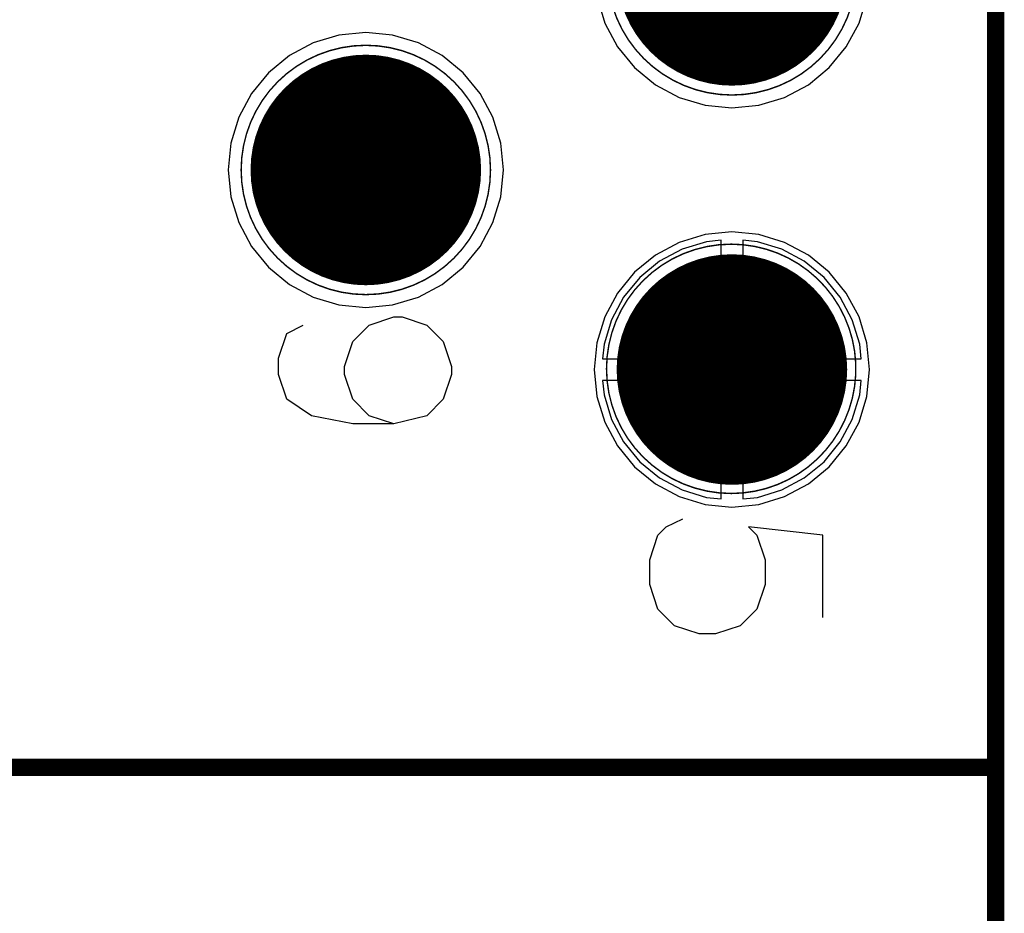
# Model space of a CAD drawing. Header units: millimetres. Extents: x 138 to 555, y 26 to 334.
# Tile 233 of 256: x 168.85 to 175.68, y 200.19 to 206.4. Entities that reach past the tile are written whole.
import ezdxf

# ---------------------------------------------------------------- set-up
doc = ezdxf.new("R2010")
doc.units = ezdxf.units.MM
for name, color, linetype in [('BottomLayer', 5, 'Continuous'), ('BottomSolder', 6, 'Continuous'), ('DrillDrawing', 1, 'Continuous'), ('Mechanical27', 56, 'Continuous'), ('MidLayer1', 16, 'Continuous'), ('MidLayer2', 76, 'Continuous'), ('MidLayer3', 90, 'Continuous'), ('MidLayer4', 156, 'Continuous'), ('MultiLayer', 9, 'Continuous'), ('PadHoleLayer', 156, 'Continuous'), ('TopLayer', 1, 'Continuous'), ('TopOverlay', 2, 'Continuous'), ('TopSolder', 216, 'Continuous')]:
    doc.layers.add(name, color=color, linetype=linetype)

# ---------------------------------------------------------------- blocks, each defined once
blk = doc.blocks.new('CON_DB9_MALE_TYCO_3_1634580_2_517')
at = {"layer": 'BottomLayer', "const_width": 0.75}
for points in [[(2.395, 8.77, 1), (3.145, 8.77, 1)], [(5.165, 8.77, 1), (5.915, 8.77, 1)], [(3.78, 6.23, 1), (4.53, 6.23, 1)]]:
    blk.add_lwpolyline(points, format="xyb", close=True, dxfattribs=at)
at = {"layer": 'BottomSolder', "const_width": 0.8}
for points in [[(2.37, 8.77, 1), (3.17, 8.77, 1)], [(5.14, 8.77, 1), (5.94, 8.77, 1)], [(3.755, 6.23, 1), (4.555, 6.23, 1)]]:
    blk.add_lwpolyline(points, format="xyb", close=True, dxfattribs=at)
at = {"layer": 'Mechanical27'}
for p, q in [((5.3202, 9.2748), (5.2726, 8.8463)), ((5.7963, 9.2748), (5.3202, 9.2748)), ((5.2726, 8.8463), (5.3202, 8.8939)), ((5.3202, 8.8939), (5.463, 8.9415)), ((5.463, 8.9415), (5.6059, 8.9415)), ((5.6059, 8.9415), (5.7487, 8.8939)), ((5.7487, 8.8939), (5.8439, 8.7987)), ((5.8439, 8.7987), (5.8915, 8.6559)), ((5.8915, 8.6559), (5.8915, 8.5607)), ((5.8915, 8.5607), (5.8439, 8.4178)), ((5.2726, 8.3702), (5.225, 8.4654)), ((5.8439, 8.4178), (5.7487, 8.3226)), ((5.3202, 8.3226), (5.2726, 8.3702)), ((5.463, 8.275), (5.3202, 8.3226)), ((5.6059, 8.275), (5.463, 8.275)), ((5.7487, 8.3226), (5.6059, 8.275)), ((3.9678, 6.6522), (4.1107, 6.6998)), ((4.1107, 6.6998), (4.1583, 6.6998)), ((4.1583, 6.6998), (4.3011, 6.6522)), ((3.8726, 6.557), (3.9678, 6.6522)), ((4.3011, 6.6522), (4.3963, 6.557)), ((3.825, 6.4141), (3.8726, 6.557)), ((4.3963, 6.557), (4.4439, 6.3665)), ((3.825, 6.3665), (3.825, 6.4141)), ((3.8726, 6.2237), (3.825, 6.3665)), ((4.4439, 6.3665), (4.3963, 6.2237)), ((4.4439, 6.3665), (4.4439, 6.1285)), ((3.9678, 6.1285), (3.8726, 6.2237)), ((4.3963, 6.2237), (4.3011, 6.1285)), ((4.1107, 6.0809), (3.9678, 6.1285)), ((4.1583, 6.0809), (4.1107, 6.0809)), ((4.3011, 6.1285), (4.1583, 6.0809)), ((4.4439, 6.1285), (4.3963, 5.8904)), ((4.3963, 5.8904), (4.3011, 5.7476)), ((3.9202, 5.7476), (3.8726, 5.8428)), ((4.063, 5.7), (3.9202, 5.7476)), ((4.3011, 5.7476), (4.1583, 5.7)), ((4.1583, 5.7), (4.063, 5.7))]:
    blk.add_line(p, q, dxfattribs=at)
at = {"layer": 'Mechanical27', "const_width": 0.01}
for points in [[(12, 10.6), (-12, 10.6)], [(8.3, -2.3), (8.3, 10.6)]]:
    blk.add_lwpolyline(points, dxfattribs=at)
at = {"layer": 'Mechanical27'}
for points, const_width in [([(8.2975, 10.6, 1), (8.3025, 10.6, 1)], 0.005), ([(3.635, 8.77, 1), (1.905, 8.77, 1)], 0.01), ([(6.4, 8.765, 1), (4.67, 8.765, 1)], 0.01), ([(3.6325, 8.77, 1), (3.6375, 8.77, 1)], 0.005), ([(4.6675, 8.765, 1), (4.6725, 8.765, 1)], 0.005), ([(6.3975, 8.765, 1), (6.4025, 8.765, 1)], 0.005), ([(5.02, 6.23, 1), (3.29, 6.23, 1)], 0.01), ([(3.2875, 6.23, 1), (3.2925, 6.23, 1)], 0.005), ([(5.0175, 6.23, 1), (5.0225, 6.23, 1)], 0.005)]:
    blk.add_lwpolyline(points, format="xyb", close=True, dxfattribs=dict(at, const_width=const_width))
at = {"layer": 'MidLayer1', "const_width": 0.75}
for points in [[(2.395, 8.77, 1), (3.145, 8.77, 1)], [(5.165, 8.77, 1), (5.915, 8.77, 1)], [(3.78, 6.23, 1), (4.53, 6.23, 1)]]:
    blk.add_lwpolyline(points, format="xyb", close=True, dxfattribs=at)
at = {"layer": 'MidLayer2', "const_width": 0.75}
for points in [[(2.395, 8.77, 1), (3.145, 8.77, 1)], [(5.165, 8.77, 1), (5.915, 8.77, 1)], [(3.78, 6.23, 1), (4.53, 6.23, 1)]]:
    blk.add_lwpolyline(points, format="xyb", close=True, dxfattribs=at)
at = {"layer": 'MidLayer3', "const_width": 0.75}
for points in [[(2.395, 8.77, 1), (3.145, 8.77, 1)], [(5.165, 8.77, 1), (5.915, 8.77, 1)], [(3.78, 6.23, 1), (4.53, 6.23, 1)]]:
    blk.add_lwpolyline(points, format="xyb", close=True, dxfattribs=at)
at = {"layer": 'MidLayer4', "const_width": 0.75}
for points in [[(2.395, 8.77, 1), (3.145, 8.77, 1)], [(5.165, 8.77, 1), (5.915, 8.77, 1)], [(3.78, 6.23, 1), (4.53, 6.23, 1)]]:
    blk.add_lwpolyline(points, format="xyb", close=True, dxfattribs=at)
at = {"layer": 'MultiLayer', "const_width": 0.75}
for points in [[(2.395, 8.77, 1), (3.145, 8.77, 1)], [(5.165, 8.77, 1), (5.915, 8.77, 1)], [(3.78, 6.23, 1), (4.53, 6.23, 1)]]:
    blk.add_lwpolyline(points, format="xyb", close=True, dxfattribs=at)
at = {"layer": 'PadHoleLayer', "const_width": 0.5}
for points in [[(2.52, 8.77, 1), (3.02, 8.77, 1)], [(5.29, 8.77, 1), (5.79, 8.77, 1)], [(3.905, 6.23, 1), (4.405, 6.23, 1)]]:
    blk.add_lwpolyline(points, format="xyb", close=True, dxfattribs=at)
at = {"layer": 'TopLayer', "const_width": 0.75}
for points in [[(2.395, 8.77, 1), (3.145, 8.77, 1)], [(5.165, 8.77, 1), (5.915, 8.77, 1)], [(3.78, 6.23, 1), (4.53, 6.23, 1)]]:
    blk.add_lwpolyline(points, format="xyb", close=True, dxfattribs=at)
at = {"layer": 'TopOverlay'}
for p, q in [((6.6893, 9.3997), (6.6321, 8.8856)), ((7.2606, 9.3997), (6.6893, 9.3997)), ((6.6893, 8.9427), (6.8607, 8.9998)), ((6.8607, 8.9998), (7.032, 8.9998)), ((7.032, 8.9998), (7.2034, 8.9427)), ((6.6321, 8.8856), (6.6893, 8.9427)), ((7.2034, 8.9427), (7.3177, 8.8284)), ((7.3177, 8.8284), (7.3748, 8.657)), ((7.3748, 8.657), (7.3748, 8.5428)), ((7.3748, 8.5428), (7.3177, 8.3714)), ((6.6321, 8.3143), (6.575, 8.4285)), ((7.3177, 8.3714), (7.2034, 8.2571)), ((6.6893, 8.2571), (6.6321, 8.3143)), ((6.8607, 8.2), (6.6893, 8.2571)), ((7.032, 8.2), (6.8607, 8.2)), ((7.2034, 8.2571), (7.032, 8.2)), ((5.2321, 6.6534), (5.3464, 6.7676)), ((5.3464, 6.7676), (5.5178, 6.8247)), ((5.5178, 6.8247), (5.5749, 6.8247)), ((5.5749, 6.8247), (5.7463, 6.7676)), ((5.7463, 6.7676), (5.8606, 6.6534)), ((5.175, 6.482), (5.2321, 6.6534)), ((5.8606, 6.6534), (5.9177, 6.4248)), ((5.175, 6.4248), (5.175, 6.482)), ((5.2321, 6.2534), (5.175, 6.4248)), ((5.9177, 6.4248), (5.8606, 6.2534)), ((5.9177, 6.4248), (5.9177, 6.1392)), ((5.3464, 6.1392), (5.2321, 6.2534)), ((5.8606, 6.2534), (5.7463, 6.1392)), ((5.5178, 6.082), (5.3464, 6.1392)), ((5.5749, 6.082), (5.5178, 6.082)), ((5.7463, 6.1392), (5.5749, 6.082)), ((5.9177, 6.1392), (5.8606, 5.8535)), ((5.8606, 5.8535), (5.7463, 5.6821)), ((5.2893, 5.6821), (5.2321, 5.7964)), ((5.4607, 5.625), (5.2893, 5.6821)), ((5.7463, 5.6821), (5.5749, 5.625)), ((5.5749, 5.625), (5.4607, 5.625))]:
    blk.add_line(p, q, dxfattribs=at)
at = {"layer": 'TopOverlay', "const_width": 0.12}
for points in [[(12, 10.6), (-12, 10.6)], [(8.3, -2.3), (8.3, 10.6)]]:
    blk.add_lwpolyline(points, dxfattribs=at)
at = {"layer": 'TopOverlay', "const_width": 0.06}
blk.add_lwpolyline([(8.27, 10.6, 1), (8.33, 10.6, 1)], format="xyb", close=True, dxfattribs=at)
at = {"layer": 'TopSolder', "const_width": 0.8}
for points in [[(2.37, 8.77, 1), (3.17, 8.77, 1)], [(5.14, 8.77, 1), (5.94, 8.77, 1)], [(3.755, 6.23, 1), (4.555, 6.23, 1)]]:
    blk.add_lwpolyline(points, format="xyb", close=True, dxfattribs=at)

msp = doc.modelspace()

# ---------------------------------------------------------------- linework, layer by layer
at = {"layer": 'BottomLayer'}
for p, q in [((172.8542, 206.5512), (172.9085, 206.3721)), ((174.6724, 206.3721), (174.7267, 206.5512)), ((172.9085, 206.3721), (172.9967, 206.207)), ((174.5842, 206.207), (174.6724, 206.3721)), ((171.0642, 206.2886), (170.8851, 206.2343)), ((171.2505, 206.307), (171.0642, 206.2886)), ((171.4367, 206.2886), (171.2505, 206.307)), ((171.6158, 206.2343), (171.4367, 206.2886)), ((170.8851, 206.2343), (170.7201, 206.1461)), ((171.7808, 206.1461), (171.6158, 206.2343)), ((172.9967, 206.207), (173.1155, 206.0624)), ((174.4655, 206.0624), (174.5842, 206.207)), ((170.7201, 206.1461), (170.5755, 206.0274)), ((171.9255, 206.0274), (171.7808, 206.1461)), ((173.1155, 206.0624), (173.2601, 205.9437)), ((174.3208, 205.9437), (174.4655, 206.0624)), ((170.5755, 206.0274), (170.4567, 205.8827)), ((172.0442, 205.8827), (171.9255, 206.0274)), ((173.2601, 205.9437), (173.4251, 205.8555)), ((174.1558, 205.8555), (174.3208, 205.9437)), ((170.4567, 205.8827), (170.3685, 205.7177)), ((172.1324, 205.7177), (172.0442, 205.8827)), ((173.4251, 205.8555), (173.6042, 205.8011)), ((173.9767, 205.8011), (174.1558, 205.8555)), ((173.6042, 205.8011), (173.7905, 205.7828)), ((173.7905, 205.7828), (173.9767, 205.8011)), ((170.3685, 205.7177), (170.3142, 205.5386)), ((172.1867, 205.5386), (172.1324, 205.7177)), ((170.3142, 205.5386), (170.2959, 205.3524)), ((172.2051, 205.3524), (172.1867, 205.5386)), ((170.2959, 205.3524), (170.3142, 205.1662)), ((172.1867, 205.1662), (172.2051, 205.3524)), ((170.3142, 205.1662), (170.3685, 204.9871)), ((172.1324, 204.9871), (172.1867, 205.1662)), ((170.3685, 204.9871), (170.4567, 204.822)), ((172.0442, 204.822), (172.1324, 204.9871)), ((170.4567, 204.822), (170.5755, 204.6774)), ((171.9255, 204.6774), (172.0442, 204.822)), ((173.614, 204.8544), (173.4444, 204.8029)), ((173.7155, 204.8644), (173.614, 204.8544)), ((173.7155, 204.0424), (173.7155, 204.8644)), ((173.9669, 204.8544), (173.8655, 204.8644)), ((173.8655, 204.8644), (173.8655, 204.0424)), ((174.1365, 204.8029), (173.9669, 204.8544)), ((173.4444, 204.8029), (173.288, 204.7193)), ((174.2929, 204.7193), (174.1365, 204.8029)), ((170.5755, 204.6774), (170.7201, 204.5587)), ((171.7808, 204.5587), (171.9255, 204.6774)), ((173.288, 204.7193), (173.151, 204.6069)), ((174.4299, 204.6069), (174.2929, 204.7193)), ((173.151, 204.6069), (173.0385, 204.4698)), ((174.5424, 204.4698), (174.4299, 204.6069)), ((170.7201, 204.5587), (170.8851, 204.4705)), ((171.6158, 204.4705), (171.7808, 204.5587)), ((170.8851, 204.4705), (171.0642, 204.4161)), ((171.4367, 204.4161), (171.6158, 204.4705)), ((173.0385, 204.4698), (172.9549, 204.3135)), ((174.626, 204.3135), (174.5424, 204.4698)), ((171.0642, 204.4161), (171.2505, 204.3978)), ((171.2505, 204.3978), (171.4367, 204.4161)), ((172.9549, 204.3135), (172.9035, 204.1438)), ((174.6774, 204.1438), (174.626, 204.3135)), ((172.9035, 204.1438), (172.8935, 204.0424)), ((174.6874, 204.0424), (174.6774, 204.1438)), ((172.8935, 204.0424), (173.7155, 204.0424)), ((173.8655, 204.0424), (174.6874, 204.0424)), ((173.7155, 203.8924), (172.8935, 203.8924)), ((172.8935, 203.8924), (172.9035, 203.791)), ((173.7155, 203.0704), (173.7155, 203.8924)), ((174.6874, 203.8924), (173.8655, 203.8924)), ((173.8655, 203.8924), (173.8655, 203.0704)), ((174.6774, 203.791), (174.6874, 203.8924)), ((172.9035, 203.791), (172.9549, 203.6213)), ((174.626, 203.6213), (174.6774, 203.791)), ((172.9549, 203.6213), (173.0385, 203.465)), ((174.5424, 203.465), (174.626, 203.6213)), ((173.0385, 203.465), (173.151, 203.3279)), ((174.4299, 203.3279), (174.5424, 203.465)), ((173.151, 203.3279), (173.288, 203.2154)), ((174.2929, 203.2154), (174.4299, 203.3279)), ((173.288, 203.2154), (173.4444, 203.1319)), ((174.1365, 203.1319), (174.2929, 203.2154)), ((173.4444, 203.1319), (173.614, 203.0804)), ((173.9669, 203.0804), (174.1365, 203.1319)), ((173.614, 203.0804), (173.7155, 203.0704)), ((173.8655, 203.0704), (173.9669, 203.0804))]:
    msp.add_line(p, q, dxfattribs=at)
at = {"layer": 'DrillDrawing', "const_width": 0.0508}
for points in [[(170.9965, 205.6064), (171.5045, 205.6064)], [(170.9965, 205.6064), (171.2505, 205.0984)], [(171.2505, 205.0984), (171.5045, 205.6064)], [(173.5365, 204.2214), (174.0445, 204.2214)], [(173.5365, 204.2214), (173.7905, 203.7134)], [(173.7905, 203.7134), (174.0445, 204.2214)]]:
    msp.add_lwpolyline(points, dxfattribs=at)
at = {"layer": 'DrillDrawing', "const_width": 0.0254}
for points in [[(170.9838, 205.6064, 1), (171.0092, 205.6064, 1)], [(170.9838, 205.6064, 1), (171.0092, 205.6064, 1)], [(171.4918, 205.6064, 1), (171.5172, 205.6064, 1)], [(171.4918, 205.6064, 1), (171.5172, 205.6064, 1)], [(171.2378, 205.0984, 1), (171.2632, 205.0984, 1)], [(171.2378, 205.0984, 1), (171.2632, 205.0984, 1)], [(173.5238, 204.2214, 1), (173.5492, 204.2214, 1)], [(173.5238, 204.2214, 1), (173.5492, 204.2214, 1)], [(174.0318, 204.2214, 1), (174.0572, 204.2214, 1)], [(174.0318, 204.2214, 1), (174.0572, 204.2214, 1)], [(173.7778, 203.7134, 1), (173.8032, 203.7134, 1)], [(173.7778, 203.7134, 1), (173.8032, 203.7134, 1)]]:
    msp.add_lwpolyline(points, format="xyb", close=True, dxfattribs=at)
at = {"layer": 'MidLayer2'}
for p, q in [((172.8542, 206.5512), (172.9085, 206.3721)), ((174.6724, 206.3721), (174.7267, 206.5512)), ((172.9085, 206.3721), (172.9967, 206.207)), ((174.5842, 206.207), (174.6724, 206.3721)), ((171.0642, 206.2886), (170.8851, 206.2343)), ((171.2505, 206.307), (171.0642, 206.2886)), ((171.4367, 206.2886), (171.2505, 206.307)), ((171.6158, 206.2343), (171.4367, 206.2886)), ((170.8851, 206.2343), (170.7201, 206.1461)), ((171.7808, 206.1461), (171.6158, 206.2343)), ((172.9967, 206.207), (173.1155, 206.0624)), ((174.4655, 206.0624), (174.5842, 206.207)), ((170.7201, 206.1461), (170.5755, 206.0274)), ((171.9255, 206.0274), (171.7808, 206.1461)), ((173.1155, 206.0624), (173.2601, 205.9437)), ((174.3208, 205.9437), (174.4655, 206.0624)), ((170.5755, 206.0274), (170.4567, 205.8827)), ((172.0442, 205.8827), (171.9255, 206.0274)), ((173.2601, 205.9437), (173.4251, 205.8555)), ((174.1558, 205.8555), (174.3208, 205.9437)), ((170.4567, 205.8827), (170.3685, 205.7177)), ((172.1324, 205.7177), (172.0442, 205.8827)), ((173.4251, 205.8555), (173.6042, 205.8011)), ((173.9767, 205.8011), (174.1558, 205.8555)), ((173.6042, 205.8011), (173.7905, 205.7828)), ((173.7905, 205.7828), (173.9767, 205.8011)), ((170.3685, 205.7177), (170.3142, 205.5386)), ((172.1867, 205.5386), (172.1324, 205.7177)), ((170.3142, 205.5386), (170.2959, 205.3524)), ((172.2051, 205.3524), (172.1867, 205.5386)), ((170.2959, 205.3524), (170.3142, 205.1662)), ((172.1867, 205.1662), (172.2051, 205.3524)), ((170.3142, 205.1662), (170.3685, 204.9871)), ((172.1324, 204.9871), (172.1867, 205.1662)), ((170.3685, 204.9871), (170.4567, 204.822)), ((172.0442, 204.822), (172.1324, 204.9871)), ((170.4567, 204.822), (170.5755, 204.6774)), ((171.9255, 204.6774), (172.0442, 204.822)), ((173.614, 204.8544), (173.4444, 204.8029)), ((173.7155, 204.8644), (173.614, 204.8544)), ((173.7155, 204.0424), (173.7155, 204.8644)), ((173.9669, 204.8544), (173.8655, 204.8644)), ((173.8655, 204.8644), (173.8655, 204.0424)), ((174.1365, 204.8029), (173.9669, 204.8544)), ((173.4444, 204.8029), (173.288, 204.7193)), ((174.2929, 204.7193), (174.1365, 204.8029)), ((170.5755, 204.6774), (170.7201, 204.5587)), ((171.7808, 204.5587), (171.9255, 204.6774)), ((173.288, 204.7193), (173.151, 204.6069)), ((174.4299, 204.6069), (174.2929, 204.7193)), ((173.151, 204.6069), (173.0385, 204.4698)), ((174.5424, 204.4698), (174.4299, 204.6069)), ((170.7201, 204.5587), (170.8851, 204.4705)), ((171.6158, 204.4705), (171.7808, 204.5587)), ((170.8851, 204.4705), (171.0642, 204.4161)), ((171.4367, 204.4161), (171.6158, 204.4705)), ((173.0385, 204.4698), (172.9549, 204.3135)), ((174.626, 204.3135), (174.5424, 204.4698)), ((171.0642, 204.4161), (171.2505, 204.3978)), ((171.2505, 204.3978), (171.4367, 204.4161)), ((172.9549, 204.3135), (172.9035, 204.1438)), ((174.6774, 204.1438), (174.626, 204.3135)), ((172.9035, 204.1438), (172.8935, 204.0424)), ((174.6874, 204.0424), (174.6774, 204.1438)), ((172.8935, 204.0424), (173.7155, 204.0424)), ((173.8655, 204.0424), (174.6874, 204.0424)), ((173.7155, 203.8924), (172.8935, 203.8924)), ((172.8935, 203.8924), (172.9035, 203.791)), ((173.7155, 203.0704), (173.7155, 203.8924)), ((174.6874, 203.8924), (173.8655, 203.8924)), ((173.8655, 203.8924), (173.8655, 203.0704)), ((174.6774, 203.791), (174.6874, 203.8924)), ((172.9035, 203.791), (172.9549, 203.6213)), ((174.626, 203.6213), (174.6774, 203.791)), ((172.9549, 203.6213), (173.0385, 203.465)), ((174.5424, 203.465), (174.626, 203.6213)), ((173.0385, 203.465), (173.151, 203.3279)), ((174.4299, 203.3279), (174.5424, 203.465)), ((173.151, 203.3279), (173.288, 203.2154)), ((174.2929, 203.2154), (174.4299, 203.3279)), ((173.288, 203.2154), (173.4444, 203.1319)), ((174.1365, 203.1319), (174.2929, 203.2154)), ((173.4444, 203.1319), (173.614, 203.0804)), ((173.9669, 203.0804), (174.1365, 203.1319)), ((173.614, 203.0804), (173.7155, 203.0704)), ((173.8655, 203.0704), (173.9669, 203.0804))]:
    msp.add_line(p, q, dxfattribs=at)
at = {"layer": 'MidLayer3'}
for p, q in [((172.8542, 206.5512), (172.9085, 206.3721)), ((174.6724, 206.3721), (174.7267, 206.5512)), ((172.9085, 206.3721), (172.9967, 206.207)), ((174.5842, 206.207), (174.6724, 206.3721)), ((171.0642, 206.2886), (170.8851, 206.2343)), ((171.2505, 206.307), (171.0642, 206.2886)), ((171.4367, 206.2886), (171.2505, 206.307)), ((171.6158, 206.2343), (171.4367, 206.2886)), ((170.8851, 206.2343), (170.7201, 206.1461)), ((171.7808, 206.1461), (171.6158, 206.2343)), ((172.9967, 206.207), (173.1155, 206.0624)), ((174.4655, 206.0624), (174.5842, 206.207)), ((170.7201, 206.1461), (170.5755, 206.0274)), ((171.9255, 206.0274), (171.7808, 206.1461)), ((173.1155, 206.0624), (173.2601, 205.9437)), ((174.3208, 205.9437), (174.4655, 206.0624)), ((170.5755, 206.0274), (170.4567, 205.8827)), ((172.0442, 205.8827), (171.9255, 206.0274)), ((173.2601, 205.9437), (173.4251, 205.8555)), ((174.1558, 205.8555), (174.3208, 205.9437)), ((170.4567, 205.8827), (170.3685, 205.7177)), ((172.1324, 205.7177), (172.0442, 205.8827)), ((173.4251, 205.8555), (173.6042, 205.8011)), ((173.9767, 205.8011), (174.1558, 205.8555)), ((173.6042, 205.8011), (173.7905, 205.7828)), ((173.7905, 205.7828), (173.9767, 205.8011)), ((170.3685, 205.7177), (170.3142, 205.5386)), ((172.1867, 205.5386), (172.1324, 205.7177)), ((170.3142, 205.5386), (170.2959, 205.3524)), ((172.2051, 205.3524), (172.1867, 205.5386)), ((170.2959, 205.3524), (170.3142, 205.1662)), ((172.1867, 205.1662), (172.2051, 205.3524)), ((170.3142, 205.1662), (170.3685, 204.9871)), ((172.1324, 204.9871), (172.1867, 205.1662)), ((170.3685, 204.9871), (170.4567, 204.822)), ((172.0442, 204.822), (172.1324, 204.9871)), ((170.4567, 204.822), (170.5755, 204.6774)), ((171.9255, 204.6774), (172.0442, 204.822)), ((173.614, 204.8544), (173.4444, 204.8029)), ((173.7155, 204.8644), (173.614, 204.8544)), ((173.7155, 204.0424), (173.7155, 204.8644)), ((173.9669, 204.8544), (173.8655, 204.8644)), ((173.8655, 204.8644), (173.8655, 204.0424)), ((174.1365, 204.8029), (173.9669, 204.8544)), ((173.4444, 204.8029), (173.288, 204.7193)), ((174.2929, 204.7193), (174.1365, 204.8029)), ((170.5755, 204.6774), (170.7201, 204.5587)), ((171.7808, 204.5587), (171.9255, 204.6774)), ((173.288, 204.7193), (173.151, 204.6069)), ((174.4299, 204.6069), (174.2929, 204.7193)), ((173.151, 204.6069), (173.0385, 204.4698)), ((174.5424, 204.4698), (174.4299, 204.6069)), ((170.7201, 204.5587), (170.8851, 204.4705)), ((171.6158, 204.4705), (171.7808, 204.5587)), ((170.8851, 204.4705), (171.0642, 204.4161)), ((171.4367, 204.4161), (171.6158, 204.4705)), ((173.0385, 204.4698), (172.9549, 204.3135)), ((174.626, 204.3135), (174.5424, 204.4698)), ((171.0642, 204.4161), (171.2505, 204.3978)), ((171.2505, 204.3978), (171.4367, 204.4161)), ((172.9549, 204.3135), (172.9035, 204.1438)), ((174.6774, 204.1438), (174.626, 204.3135)), ((172.9035, 204.1438), (172.8935, 204.0424)), ((174.6874, 204.0424), (174.6774, 204.1438)), ((172.8935, 204.0424), (173.7155, 204.0424)), ((173.8655, 204.0424), (174.6874, 204.0424)), ((173.7155, 203.8924), (172.8935, 203.8924)), ((172.8935, 203.8924), (172.9035, 203.791)), ((173.7155, 203.0704), (173.7155, 203.8924)), ((174.6874, 203.8924), (173.8655, 203.8924)), ((173.8655, 203.8924), (173.8655, 203.0704)), ((174.6774, 203.791), (174.6874, 203.8924)), ((172.9035, 203.791), (172.9549, 203.6213)), ((174.626, 203.6213), (174.6774, 203.791)), ((172.9549, 203.6213), (173.0385, 203.465)), ((174.5424, 203.465), (174.626, 203.6213)), ((173.0385, 203.465), (173.151, 203.3279)), ((174.4299, 203.3279), (174.5424, 203.465)), ((173.151, 203.3279), (173.288, 203.2154)), ((174.2929, 203.2154), (174.4299, 203.3279)), ((173.288, 203.2154), (173.4444, 203.1319)), ((174.1365, 203.1319), (174.2929, 203.2154)), ((173.4444, 203.1319), (173.614, 203.0804)), ((173.9669, 203.0804), (174.1365, 203.1319)), ((173.614, 203.0804), (173.7155, 203.0704)), ((173.8655, 203.0704), (173.9669, 203.0804))]:
    msp.add_line(p, q, dxfattribs=at)
at = {"layer": 'MidLayer4'}
for p, q in [((172.8542, 206.5512), (172.9085, 206.3721)), ((174.6724, 206.3721), (174.7267, 206.5512)), ((172.9085, 206.3721), (172.9967, 206.207)), ((174.5842, 206.207), (174.6724, 206.3721)), ((171.0642, 206.2886), (170.8851, 206.2343)), ((171.2505, 206.307), (171.0642, 206.2886)), ((171.4367, 206.2886), (171.2505, 206.307)), ((171.6158, 206.2343), (171.4367, 206.2886)), ((170.8851, 206.2343), (170.7201, 206.1461)), ((171.7808, 206.1461), (171.6158, 206.2343)), ((172.9967, 206.207), (173.1155, 206.0624)), ((174.4655, 206.0624), (174.5842, 206.207)), ((170.7201, 206.1461), (170.5755, 206.0274)), ((171.9255, 206.0274), (171.7808, 206.1461)), ((173.1155, 206.0624), (173.2601, 205.9437)), ((174.3208, 205.9437), (174.4655, 206.0624)), ((170.5755, 206.0274), (170.4567, 205.8827)), ((172.0442, 205.8827), (171.9255, 206.0274)), ((173.2601, 205.9437), (173.4251, 205.8555)), ((174.1558, 205.8555), (174.3208, 205.9437)), ((170.4567, 205.8827), (170.3685, 205.7177)), ((172.1324, 205.7177), (172.0442, 205.8827)), ((173.4251, 205.8555), (173.6042, 205.8011)), ((173.9767, 205.8011), (174.1558, 205.8555)), ((173.6042, 205.8011), (173.7905, 205.7828)), ((173.7905, 205.7828), (173.9767, 205.8011)), ((170.3685, 205.7177), (170.3142, 205.5386)), ((172.1867, 205.5386), (172.1324, 205.7177)), ((170.3142, 205.5386), (170.2959, 205.3524)), ((172.2051, 205.3524), (172.1867, 205.5386)), ((170.2959, 205.3524), (170.3142, 205.1662)), ((172.1867, 205.1662), (172.2051, 205.3524)), ((170.3142, 205.1662), (170.3685, 204.9871)), ((172.1324, 204.9871), (172.1867, 205.1662)), ((170.3685, 204.9871), (170.4567, 204.822)), ((172.0442, 204.822), (172.1324, 204.9871)), ((173.6042, 204.9036), (173.4251, 204.8493)), ((173.7905, 204.922), (173.6042, 204.9036)), ((173.9767, 204.9036), (173.7905, 204.922)), ((174.1558, 204.8493), (173.9767, 204.9036)), ((170.4567, 204.822), (170.5755, 204.6774)), ((171.9255, 204.6774), (172.0442, 204.822)), ((173.4251, 204.8493), (173.2601, 204.7611)), ((174.3208, 204.7611), (174.1558, 204.8493)), ((173.2601, 204.7611), (173.1155, 204.6424)), ((174.4655, 204.6424), (174.3208, 204.7611)), ((170.5755, 204.6774), (170.7201, 204.5587)), ((171.7808, 204.5587), (171.9255, 204.6774)), ((173.1155, 204.6424), (172.9967, 204.4977)), ((174.5842, 204.4977), (174.4655, 204.6424)), ((170.7201, 204.5587), (170.8851, 204.4705)), ((171.6158, 204.4705), (171.7808, 204.5587)), ((170.8851, 204.4705), (171.0642, 204.4161)), ((171.4367, 204.4161), (171.6158, 204.4705)), ((172.9967, 204.4977), (172.9085, 204.3327)), ((174.6724, 204.3327), (174.5842, 204.4977)), ((171.0642, 204.4161), (171.2505, 204.3978)), ((171.2505, 204.3978), (171.4367, 204.4161)), ((172.9085, 204.3327), (172.8542, 204.1536)), ((174.7267, 204.1536), (174.6724, 204.3327)), ((172.8542, 204.1536), (172.8359, 203.9674)), ((174.7451, 203.9674), (174.7267, 204.1536)), ((172.8359, 203.9674), (172.8542, 203.7812)), ((174.7267, 203.7812), (174.7451, 203.9674)), ((172.8542, 203.7812), (172.9085, 203.6021)), ((174.6724, 203.6021), (174.7267, 203.7812)), ((172.9085, 203.6021), (172.9967, 203.437)), ((174.5842, 203.437), (174.6724, 203.6021)), ((172.9967, 203.437), (173.1155, 203.2924)), ((174.4655, 203.2924), (174.5842, 203.437)), ((173.1155, 203.2924), (173.2601, 203.1737)), ((174.3208, 203.1737), (174.4655, 203.2924)), ((173.2601, 203.1737), (173.4251, 203.0855)), ((174.1558, 203.0855), (174.3208, 203.1737)), ((173.4251, 203.0855), (173.6042, 203.0311)), ((173.9767, 203.0311), (174.1558, 203.0855)), ((173.6042, 203.0311), (173.7905, 203.0128)), ((173.7905, 203.0128), (173.9767, 203.0311))]:
    msp.add_line(p, q, dxfattribs=at)
at = {"layer": 'TopLayer'}
for p, q in [((172.8542, 206.5512), (172.9085, 206.3721)), ((174.6724, 206.3721), (174.7267, 206.5512)), ((172.9085, 206.3721), (172.9967, 206.207)), ((174.5842, 206.207), (174.6724, 206.3721)), ((171.0642, 206.2886), (170.8851, 206.2343)), ((171.2505, 206.307), (171.0642, 206.2886)), ((171.4367, 206.2886), (171.2505, 206.307)), ((171.6158, 206.2343), (171.4367, 206.2886)), ((170.8851, 206.2343), (170.7201, 206.1461)), ((171.7808, 206.1461), (171.6158, 206.2343)), ((172.9967, 206.207), (173.1155, 206.0624)), ((174.4655, 206.0624), (174.5842, 206.207)), ((170.7201, 206.1461), (170.5755, 206.0274)), ((171.9255, 206.0274), (171.7808, 206.1461)), ((173.1155, 206.0624), (173.2601, 205.9437)), ((174.3208, 205.9437), (174.4655, 206.0624)), ((170.5755, 206.0274), (170.4567, 205.8827)), ((172.0442, 205.8827), (171.9255, 206.0274)), ((173.2601, 205.9437), (173.4251, 205.8555)), ((174.1558, 205.8555), (174.3208, 205.9437)), ((170.4567, 205.8827), (170.3685, 205.7177)), ((172.1324, 205.7177), (172.0442, 205.8827)), ((173.4251, 205.8555), (173.6042, 205.8011)), ((173.9767, 205.8011), (174.1558, 205.8555)), ((173.6042, 205.8011), (173.7905, 205.7828)), ((173.7905, 205.7828), (173.9767, 205.8011)), ((170.3685, 205.7177), (170.3142, 205.5386)), ((172.1867, 205.5386), (172.1324, 205.7177)), ((170.3142, 205.5386), (170.2959, 205.3524)), ((172.2051, 205.3524), (172.1867, 205.5386)), ((170.2959, 205.3524), (170.3142, 205.1662)), ((172.1867, 205.1662), (172.2051, 205.3524)), ((170.3142, 205.1662), (170.3685, 204.9871)), ((172.1324, 204.9871), (172.1867, 205.1662)), ((170.3685, 204.9871), (170.4567, 204.822)), ((172.0442, 204.822), (172.1324, 204.9871)), ((170.4567, 204.822), (170.5755, 204.6774)), ((171.9255, 204.6774), (172.0442, 204.822)), ((173.614, 204.8544), (173.4444, 204.8029)), ((173.7155, 204.8644), (173.614, 204.8544)), ((173.7155, 204.0424), (173.7155, 204.8644)), ((173.9669, 204.8544), (173.8655, 204.8644)), ((173.8655, 204.8644), (173.8655, 204.0424)), ((174.1365, 204.8029), (173.9669, 204.8544)), ((173.4444, 204.8029), (173.288, 204.7193)), ((174.2929, 204.7193), (174.1365, 204.8029)), ((170.5755, 204.6774), (170.7201, 204.5587)), ((171.7808, 204.5587), (171.9255, 204.6774)), ((173.288, 204.7193), (173.151, 204.6069)), ((174.4299, 204.6069), (174.2929, 204.7193)), ((173.151, 204.6069), (173.0385, 204.4698)), ((174.5424, 204.4698), (174.4299, 204.6069)), ((170.7201, 204.5587), (170.8851, 204.4705)), ((171.6158, 204.4705), (171.7808, 204.5587)), ((170.8851, 204.4705), (171.0642, 204.4161)), ((171.4367, 204.4161), (171.6158, 204.4705)), ((173.0385, 204.4698), (172.9549, 204.3135)), ((174.626, 204.3135), (174.5424, 204.4698)), ((171.0642, 204.4161), (171.2505, 204.3978)), ((171.2505, 204.3978), (171.4367, 204.4161)), ((172.9549, 204.3135), (172.9035, 204.1438)), ((174.6774, 204.1438), (174.626, 204.3135)), ((172.9035, 204.1438), (172.8935, 204.0424)), ((174.6874, 204.0424), (174.6774, 204.1438)), ((172.8935, 204.0424), (173.7155, 204.0424)), ((173.8655, 204.0424), (174.6874, 204.0424)), ((173.7155, 203.8924), (172.8935, 203.8924)), ((172.8935, 203.8924), (172.9035, 203.791)), ((173.7155, 203.0704), (173.7155, 203.8924)), ((174.6874, 203.8924), (173.8655, 203.8924)), ((173.8655, 203.8924), (173.8655, 203.0704)), ((174.6774, 203.791), (174.6874, 203.8924)), ((172.9035, 203.791), (172.9549, 203.6213)), ((174.626, 203.6213), (174.6774, 203.791)), ((172.9549, 203.6213), (173.0385, 203.465)), ((174.5424, 203.465), (174.626, 203.6213)), ((173.0385, 203.465), (173.151, 203.3279)), ((174.4299, 203.3279), (174.5424, 203.465)), ((173.151, 203.3279), (173.288, 203.2154)), ((174.2929, 203.2154), (174.4299, 203.3279)), ((173.288, 203.2154), (173.4444, 203.1319)), ((174.1365, 203.1319), (174.2929, 203.2154)), ((173.4444, 203.1319), (173.614, 203.0804)), ((173.9669, 203.0804), (174.1365, 203.1319)), ((173.614, 203.0804), (173.7155, 203.0704)), ((173.8655, 203.0704), (173.9669, 203.0804))]:
    msp.add_line(p, q, dxfattribs=at)

# ---------------------------------------------------------------- block references
at = {"rotation": 270}
msp.add_blockref('CON_DB9_MALE_TYCO_3_1634580_2_517', (165.0205, 209.5074), dxfattribs=at)

doc.saveas('drawing.dxf')
